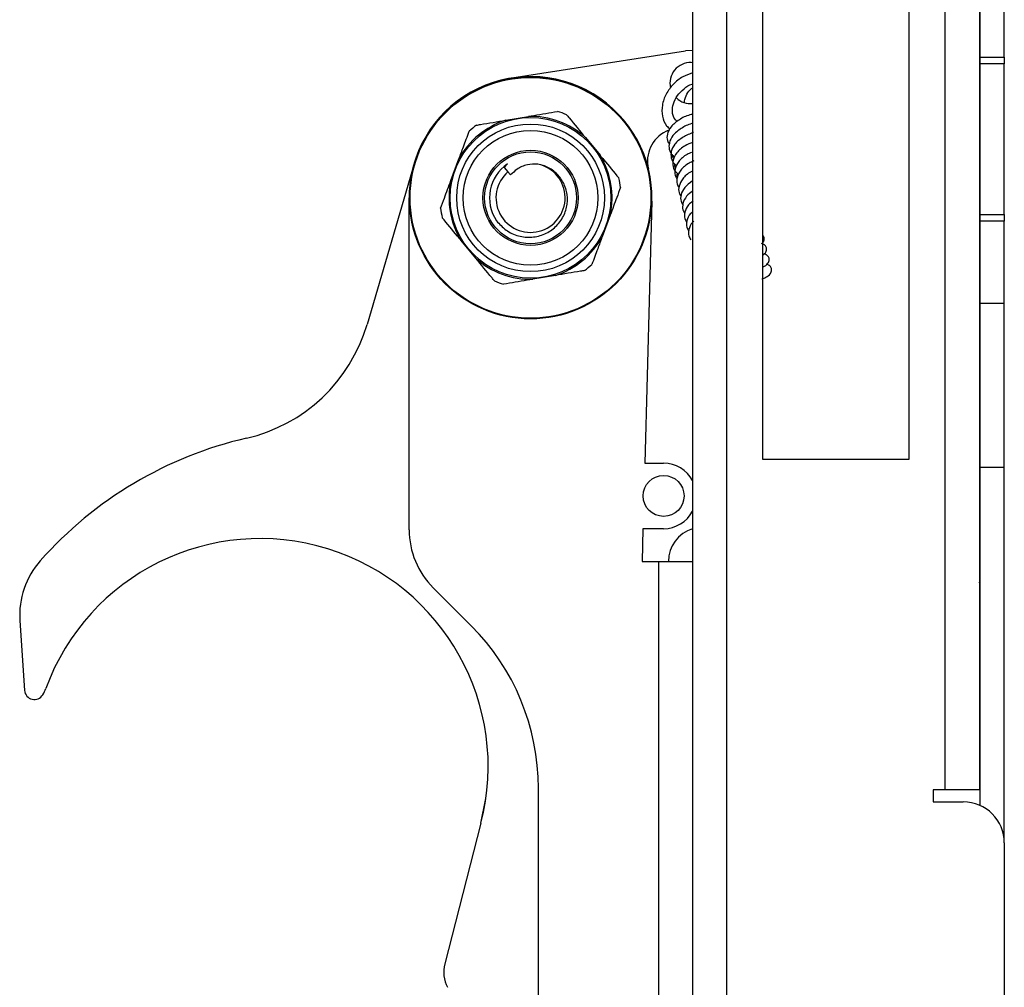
# Model space of a CAD drawing. Header units: inches. Extents: x 5 to 165, y 3 to 108.
# Tile 54 of 139: x 89.28 to 92.28, y 35.8 to 38.75. Entities that reach past the tile are written whole.
import ezdxf

# ---------------------------------------------------------------- set-up
doc = ezdxf.new("R2010")
doc.units = ezdxf.units.IN
doc.header["$LTSCALE"] = 10
doc.header["$MEASUREMENT"] = 0

msp = doc.modelspace()

# ---------------------------------------------------------------- linework, layer by layer
at = {"color": 7, "linetype": 'Continuous', "lineweight": 25}
for p, q in [((92.201676, 51.918425), (92.201676, 36.404105)), ((91.327676, 42.499763), (91.327676, 35.556265)), ((91.542176, 37.411265), (91.542176, 42.374753)), ((91.987176, 42.374753), (91.987176, 37.411265)), ((92.203676, 38.638265), (92.203676, 41.736931)), ((92.277676, 38.638265), (92.277676, 41.736931)), ((90.776167, 38.574768), (91.305472, 38.658049)), ((91.327676, 38.659043), (91.305472, 38.658049)), ((92.203676, 38.638265), (92.277676, 38.638265)), ((92.203676, 38.618265), (92.203676, 38.638265)), ((92.277676, 38.638265), (92.277676, 38.618265)), ((91.327676, 38.621409), (91.323664, 38.621709)), ((92.203676, 38.158265), (92.203676, 38.618265)), ((92.277676, 38.618265), (92.203676, 38.618265)), ((92.277676, 38.158265), (92.277676, 38.618265)), ((90.757862, 38.445917), (90.827192, 38.45768)), ((91.257403, 38.416767), (91.246115, 38.411239)), ((91.000716, 38.393248), (91.045568, 38.339088)), ((90.590821, 38.261934), (90.615299, 38.327857)), ((90.478551, 38.313124), (90.33521, 37.822999)), ((90.753017, 38.301888), (90.763402, 38.312641)), ((90.753017, 38.301888), (90.764513, 38.288687)), ((90.764513, 38.288687), (90.772929, 38.279022)), ((90.463676, 37.196768), (90.463676, 38.209265)), ((91.203539, 38.199214), (91.181828, 37.400265)), ((91.07653, 38.156595), (91.052052, 38.090672)), ((92.203676, 38.158265), (92.277676, 38.158265)), ((92.203676, 38.138265), (92.203676, 38.158265)), ((92.277676, 38.158265), (92.277676, 38.138265)), ((92.277676, 38.138265), (92.203676, 38.138265)), ((92.203676, 37.888265), (92.203676, 38.138265)), ((92.277676, 37.888265), (92.277676, 38.138265)), ((90.666635, 38.025282), (90.621783, 38.079442)), ((90.909489, 37.972612), (90.84016, 37.960849)), ((92.203676, 37.888265), (92.277676, 37.888265)), ((92.203676, 37.388265), (92.203676, 37.888265)), ((92.277676, 37.388265), (92.277676, 37.888265)), ((92.203676, 37.806265), (92.201676, 37.806265)), ((91.181828, 37.400265), (91.239133, 37.400265)), ((91.987176, 37.411265), (91.542176, 37.411265)), ((92.203676, 37.388265), (92.277676, 37.388265)), ((92.203676, 36.356228), (92.203676, 37.388265)), ((92.277676, 36.242105), (92.277676, 37.388265)), ((91.176393, 37.200265), (91.173676, 37.100265)), ((91.239133, 37.200265), (91.176393, 37.200265)), ((92.201676, 37.141265), (92.203676, 37.141265)), ((92.203676, 37.125844), (92.201676, 37.126425)), ((91.173676, 37.100265), (91.223676, 37.100265)), ((91.223676, 37.100265), (91.223676, 35.443265)), ((91.223676, 37.100265), (91.327676, 37.100265)), ((90.65265, 36.90424), (90.536899, 37.019991)), ((89.277208, 36.920001), (89.291644, 36.707273)), ((90.857676, 35.693265), (90.857676, 36.409265)), ((92.060676, 36.404105), (92.060676, 36.367105)), ((92.097676, 36.404105), (92.060676, 36.404105)), ((92.201676, 36.404105), (92.097676, 36.404105)), ((90.682592, 36.302231), (90.697526, 36.377285)), ((92.060676, 36.367105), (92.152676, 36.367105)), ((90.682534, 36.302002), (90.572107, 35.872808)), ((92.277676, 36.242105), (92.277676, 35.661265))]:
    msp.add_line(p, q, dxfattribs=at)
at = {"color": 8, "linetype": 'Continuous', "lineweight": 25}
for p, q in [((91.431676, 35.554104), (91.431676, 42.374753)), ((92.097676, 36.404105), (92.097676, 42.374753))]:
    msp.add_line(p, q, dxfattribs=at)
at = {"color": 7, "linetype": 'Continuous', "lineweight": 25, "flags": 128}
msp.add_lwpolyline([(92.203676, 37.026265), (92.203099, 37.032117), (92.201676, 37.037035)], dxfattribs=at)
at = {"color": 7, "linetype": 'Continuous', "lineweight": 25}
for centre, radius in [((90.833676, 38.209265), 0.369), ((90.833676, 38.209265), 0.367), ((90.833676, 38.209265), 0.244835), ((90.833676, 38.209265), 0.22515), ((90.833676, 38.209265), 0.205465), ((90.833676, 38.209265), 0.145), ((90.833676, 38.209265), 0.14), ((91.239133, 37.300265), 0.0625)]:
    msp.add_circle(centre, radius, dxfattribs=at)
for centre, radius, start, end in [((91.321015, 38.559265), 0.0625, 87.571411, 193.328644), ((90.833676, 38.209265), 0.37, 358.443395, 180), ((91.321015, 38.559265), 0.0625, 226.690597, 276.117285), ((90.833676, 38.209265), 0.2485, 107.763349, 151.49516), ((90.833676, 38.209265), 0.2485, 47.763349, 91.49516), ((90.833676, 38.209265), 0.276, 66.591643, 72.666865), ((90.833676, 38.209265), 0.276, 126.591643, 132.666865), ((91.290095, 38.321429), 0.1, 116.091261, 193.806768), ((90.833676, 38.209265), 0.2485, 347.763349, 31.49516), ((90.833676, 38.209265), 0.125, 124.207176, 214.004941), ((90.833676, 38.209265), 0.105315, 131.050055, 77.555409), ((90.833676, 38.209265), 0.276, 6.591643, 12.666865), ((90.833676, 38.209265), 0.2485, 167.763349, 211.49516), ((90.833676, 38.209265), 0.276, 186.591643, 192.666865), ((90.833676, 38.209265), 0.2485, 287.763349, 331.49516), ((90.833676, 38.209265), 0.2485, 227.763349, 271.49516), ((90.833676, 38.209265), 0.276, 306.591643, 312.666865), ((90.833676, 38.209265), 0.276, 246.591643, 252.666865), ((89.855312, 37.963349), 0.5, 282.997999, 343.698017), ((90.237671, 36.306906), 1.2, 102.997999, 138.45717), ((91.239133, 37.300265), 0.1, 27.695593, 90), ((91.239133, 37.300265), 0.1, 270, 332.304407), ((90.713676, 37.196768), 0.25, 180, 225), ((91.357676, 37.100265), 0.104, 106.765873, 180), ((90.009455, 36.475177), 0.695, 345.571411, 159.965446), ((89.526634, 36.936927), 0.25, 138.45717, 183.882197), ((90.157676, 36.409265), 0.7, 0, 45), ((89.321575, 36.709304), 0.03, 183.882197, 329.321875), ((89.248471, 36.752672), 0.115, 329.321875, 339.965446), ((92.152676, 36.242105), 0.125, 0, 90), ((90.668953, 35.84789), 0.1, 165.571411, 207.571411)]:
    msp.add_arc(centre, radius, start, end, dxfattribs=at)
for points, knots in [([(91.327676, 38.59008), (91.317534, 38.586654), (91.296024, 38.579387), (91.267478, 38.55623), (91.245371, 38.526162), (91.233435, 38.49183), (91.234077, 38.458127), (91.24325, 38.432253), (91.255051, 38.422461), (91.258725, 38.419412)], [0, 0, 0, 0, 0.13988632, 0.29667712, 0.45451827, 0.61333697, 0.77239571, 0.92913566, 1, 1, 1, 1]), ([(91.280952, 38.442051), (91.278115, 38.444413), (91.269429, 38.451647), (91.26484, 38.470905), (91.26795, 38.496463), (91.280421, 38.521675), (91.30074, 38.542423), (91.318051, 38.554499), (91.327105, 38.556544), (91.327676, 38.556673)], [0, 0, 0, 0, 0.09757363, 0.29875883, 0.46559769, 0.64243177, 0.81599567, 0.98840857, 1, 1, 1, 1]), ([(91.302645, 38.500344), (91.303025, 38.503435), (91.304496, 38.515426), (91.312726, 38.531057), (91.321847, 38.542216), (91.326679, 38.543688), (91.327676, 38.543992)], [0, 0, 0, 0, 0.13486339, 0.52311848, 0.90160467, 1, 1, 1, 1]), ([(90.66915, 38.430866), (90.673176, 38.431549), (90.702274, 38.436486), (90.732133, 38.441552), (90.757862, 38.445917)], [0, 0, 0, 0, 0.13834995, 1, 1, 1, 1]), ([(90.827192, 38.45768), (90.832777, 38.458628), (90.862709, 38.463706), (90.892043, 38.468683), (90.915903, 38.472731)], [0, 0, 0, 0, 0.18659588, 1, 1, 1, 1]), ([(90.943325, 38.462549), (90.94593, 38.459404), (90.964754, 38.436673), (90.984071, 38.413347), (91.000716, 38.393248)], [0, 0, 0, 0, 0.13834995, 1, 1, 1, 1]), ([(91.327676, 38.463823), (91.324811, 38.463268), (91.309817, 38.460364), (91.285081, 38.447452), (91.260825, 38.427682), (91.249579, 38.405009), (91.248512, 38.385578), (91.254364, 38.37639), (91.256702, 38.37272)], [0, 0, 0, 0, 0.05220459, 0.27326135, 0.51321564, 0.71623372, 0.88665343, 1, 1, 1, 1]), ([(91.327676, 38.436095), (91.326813, 38.435918), (91.313883, 38.433259), (91.291055, 38.420832), (91.266886, 38.401316), (91.255165, 38.378337), (91.255468, 38.356997), (91.261947, 38.341446), (91.271077, 38.335847), (91.273687, 38.334246)], [0, 0, 0, 0, 0.01428381, 0.21425246, 0.43131588, 0.61496669, 0.7691289, 0.93399065, 1, 1, 1, 1]), ([(90.615299, 38.327857), (90.619864, 38.340149), (90.630428, 38.368599), (90.640755, 38.396413), (90.646621, 38.412209)], [0, 0, 0, 0, 0.43207017, 1, 1, 1, 1]), ([(91.330197, 38.408694), (91.319335, 38.404332), (91.29636, 38.395105), (91.272935, 38.374637), (91.261092, 38.351914), (91.261421, 38.330519), (91.267895, 38.314981), (91.277024, 38.309381), (91.279635, 38.30778)], [0, 0, 0, 0, 0.19854879, 0.41995037, 0.60727155, 0.7645148, 0.93267141, 1, 1, 1, 1]), ([(91.328005, 38.378511), (91.320043, 38.375252), (91.300052, 38.367067), (91.278948, 38.348123), (91.267026, 38.325458), (91.267373, 38.30405), (91.273842, 38.288515), (91.282972, 38.282915), (91.285583, 38.281314)], [0, 0, 0, 0, 0.15457567, 0.38812486, 0.58572377, 0.75159446, 0.9289773, 1, 1, 1, 1]), ([(91.045568, 38.339088), (91.049181, 38.334725), (91.068545, 38.311342), (91.087522, 38.288426), (91.102958, 38.269787)], [0, 0, 0, 0, 0.18659588, 1, 1, 1, 1]), ([(91.264925, 38.341936), (91.264724, 38.34073), (91.263931, 38.335966), (91.266855, 38.332452), (91.269039, 38.329826)], [0, 0, 0, 0, 0.25299779, 1, 1, 1, 1]), ([(91.324146, 38.347567), (91.319646, 38.345664), (91.303264, 38.338735), (91.284878, 38.321505), (91.273317, 38.299209), (91.272311, 38.279704), (91.278158, 38.270523), (91.280494, 38.266855)], [0, 0, 0, 0, 0.11117555, 0.40464727, 0.65294483, 0.86137355, 1, 1, 1, 1]), ([(90.730052, 38.139357), (90.739075, 38.129208), (90.757403, 38.108594), (90.795911, 38.091291), (90.837501, 38.086951), (90.877659, 38.097062), (90.911693, 38.119688), (90.93569, 38.151892), (90.947228, 38.189824), (90.945551, 38.228701), (90.93089, 38.264263), (90.905703, 38.292348), (90.878808, 38.307194), (90.861624, 38.310955), (90.85637, 38.312105)], [0, 0, 0, 0, 0.09015451, 0.18312073, 0.27493443, 0.36594411, 0.45478384, 0.54371672, 0.62959744, 0.71551694, 0.79933313, 0.88225654, 0.96400765, 1, 1, 1, 1]), ([(90.85637, 38.312105), (90.845482, 38.312096), (90.822992, 38.312078), (90.793494, 38.299215), (90.779085, 38.285067), (90.772929, 38.279022)], [0, 0, 0, 0, 0.3495967, 0.72211108, 1, 1, 1, 1]), ([(91.272752, 38.312529), (91.272363, 38.310599), (91.271388, 38.305774), (91.274129, 38.302199), (91.275774, 38.300054)], [0, 0, 0, 0, 0.39999035, 1, 1, 1, 1]), ([(91.331479, 38.321734), (91.326494, 38.319637), (91.309604, 38.312532), (91.290808, 38.295052), (91.279268, 38.27274), (91.278259, 38.253238), (91.284106, 38.244056), (91.286441, 38.240389)], [0, 0, 0, 0, 0.121481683, 0.41155053, 0.656969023, 0.862980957, 1, 1, 1, 1]), ([(91.280738, 38.284656), (91.279831, 38.281398), (91.278586, 38.276924), (91.280691, 38.273577), (91.281262, 38.272668)], [0, 0, 0, 0, 0.72837414, 1, 1, 1, 1]), ([(91.327676, 38.290815), (91.326069, 38.290106), (91.312763, 38.284235), (91.296917, 38.268465), (91.285183, 38.246299), (91.284211, 38.226768), (91.290055, 38.217589), (91.292389, 38.213923)], [0, 0, 0, 0, 0.04338492, 0.35923973, 0.62647494, 0.85080051, 1, 1, 1, 1]), ([(90.5595, 38.177582), (90.563305, 38.187831), (90.573608, 38.215578), (90.584164, 38.244006), (90.590821, 38.261934)], [0, 0, 0, 0, 0.36935461, 1, 1, 1, 1]), ([(91.107851, 38.240947), (91.104046, 38.230699), (91.093743, 38.202952), (91.083187, 38.174523), (91.07653, 38.156595)], [0, 0, 0, 0, 0.36935461, 1, 1, 1, 1]), ([(91.327676, 38.261155), (91.318741, 38.254575), (91.301877, 38.242153), (91.291294, 38.219715), (91.290136, 38.200319), (91.295996, 38.191128), (91.298337, 38.187457)], [0, 0, 0, 0, 0.31966178, 0.60340336, 0.84158488, 1, 1, 1, 1]), ([(91.327676, 38.229584), (91.321018, 38.224589), (91.306525, 38.213715), (91.297316, 38.193219), (91.296073, 38.173857), (91.301941, 38.164663), (91.304285, 38.160991)], [0, 0, 0, 0, 0.26164989, 0.56958588, 0.82807696, 1, 1, 1, 1]), ([(91.329137, 38.199267), (91.324177, 38.195476), (91.311476, 38.185769), (91.303338, 38.166724), (91.30201, 38.147395), (91.307886, 38.138198), (91.310233, 38.134524)], [0, 0, 0, 0, 0.21090098, 0.54000229, 0.81626019, 1, 1, 1, 1]), ([(90.621783, 38.079442), (90.61817, 38.083805), (90.598806, 38.107188), (90.579829, 38.130103), (90.564393, 38.148743)], [0, 0, 0, 0, 0.18659588, 1, 1, 1, 1]), ([(91.327676, 38.166441), (91.325454, 38.164664), (91.315724, 38.156878), (91.309468, 38.140186), (91.307932, 38.120939), (91.313827, 38.111735), (91.316181, 38.108058)], [0, 0, 0, 0, 0.10984415, 0.48109218, 0.79272935, 1, 1, 1, 1]), ([(91.331738, 38.138356), (91.330193, 38.137099), (91.321222, 38.129802), (91.315481, 38.113694), (91.313871, 38.094477), (91.319772, 38.08527), (91.322129, 38.081592)], [0, 0, 0, 0, 0.07985471, 0.46361012, 0.78574638, 1, 1, 1, 1]), ([(91.052052, 38.090672), (91.047487, 38.07838), (91.036923, 38.04993), (91.026596, 38.022117), (91.02073, 38.00632)], [0, 0, 0, 0, 0.43207017, 1, 1, 1, 1]), ([(91.538004, 38.069602), (91.539436, 38.070549), (91.544004, 38.073572), (91.546353, 38.083928), (91.545324, 38.090728), (91.541628, 38.093983), (91.540605, 38.094884)], [0, 0, 0, 0, 0.16445133, 0.52474637, 0.86849378, 1, 1, 1, 1]), ([(91.542176, 38.035409), (91.544915, 38.03708), (91.550874, 38.040714), (91.554256, 38.052523), (91.552008, 38.060309), (91.546721, 38.066566), (91.542865, 38.06784), (91.542176, 38.068067)], [0, 0, 0, 0, 0.2193603, 0.47712595, 0.72305295, 0.95048762, 1, 1, 1, 1]), ([(90.724026, 37.955981), (90.721421, 37.959125), (90.702597, 37.981857), (90.68328, 38.005183), (90.666635, 38.025282)], [0, 0, 0, 0, 0.13834995, 1, 1, 1, 1]), ([(91.542176, 37.99813), (91.542391, 37.998227), (91.54836, 38.000916), (91.557023, 38.006522), (91.561958, 38.020906), (91.55966, 38.028995), (91.553138, 38.035972), (91.547765, 38.037522), (91.545621, 38.038141)], [0, 0, 0, 0, 0.0120605, 0.33332495, 0.52812858, 0.71398527, 0.88586658, 1, 1, 1, 1]), ([(91.538796, 37.961776), (91.539077, 37.961874), (91.543954, 37.963585), (91.552051, 37.967682), (91.564791, 37.975018), (91.569545, 37.989454), (91.567284, 37.997532), (91.560753, 38.004512), (91.555381, 38.006062), (91.553238, 38.00668)], [0, 0, 0, 0, 0.010259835, 0.17782156, 0.445182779, 0.607301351, 0.761974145, 0.905016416, 1, 1, 1, 1]), ([(90.998201, 37.987663), (90.994176, 37.98698), (90.965077, 37.982043), (90.935218, 37.976977), (90.909489, 37.972612)], [0, 0, 0, 0, 0.13834995, 1, 1, 1, 1]), ([(90.84016, 37.960849), (90.834574, 37.959902), (90.804642, 37.954823), (90.775308, 37.949847), (90.751448, 37.945798)], [0, 0, 0, 0, 0.18659588, 1, 1, 1, 1])]:
    msp.add_open_spline(points, degree=3, knots=knots, dxfattribs=at)

doc.saveas('drawing.dxf')
